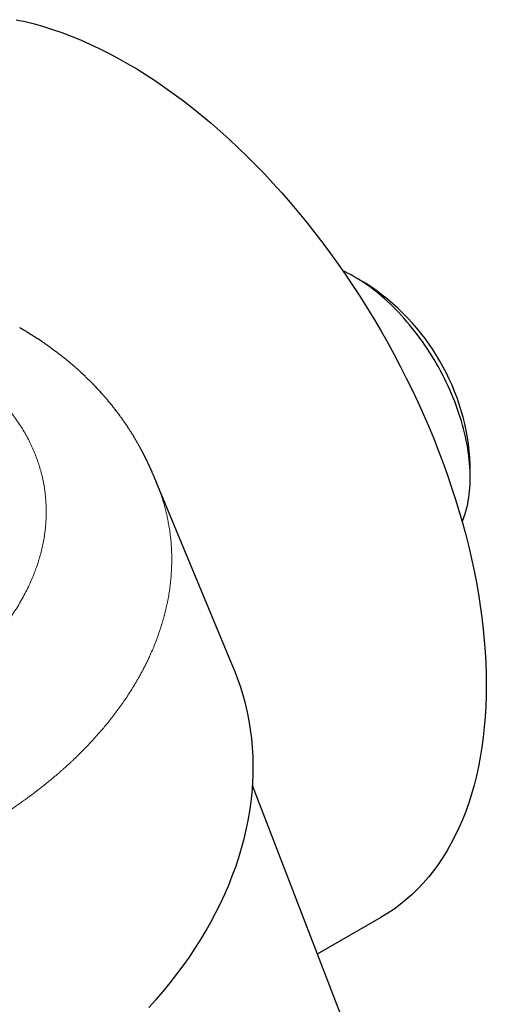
# Model space of a CAD drawing. Header units: millimetres. Extents: x 8 to 887, y 12 to 525.
# Tile 30 of 35: x 739 to 769, y 195 to 258. Entities that reach past the tile are written whole.
import ezdxf

# ---------------------------------------------------------------- set-up
doc = ezdxf.new("R2010")
doc.units = ezdxf.units.MM

msp = doc.modelspace()

# ---------------------------------------------------------------- linework, layer by layer
at = {"color": 7, "linetype": 'Continuous', "lineweight": 30}
for p, q in [((760.916, 241.534), (760.209, 241.942)), ((767.633, 229.083), (767.633, 229.9)), ((747.525, 228.819), (747.527, 228.813)), ((752.506, 216.831), (747.528, 228.814)), ((761.203, 189.89), (753.702, 209.359)), ((757.859, 198.569), (761.926, 200.917))]:
    msp.add_line(p, q, dxfattribs=at)
at = {"color": 7, "linetype": 'Continuous', "lineweight": 30, "flags": 128}
for points in [[(738.576, 258.402), (739.15, 258.276), (739.729, 258.13), (740.312, 257.965), (740.899, 257.779), (741.489, 257.574), (742.082, 257.35), (742.677, 257.106), (743.275, 256.842), (743.874, 256.56), (744.474, 256.259), (745.076, 255.939), (745.677, 255.601), (746.279, 255.245), (746.88, 254.87), (747.48, 254.478), (748.079, 254.069), (748.677, 253.642), (749.272, 253.199), (749.865, 252.739), (750.455, 252.263), (751.042, 251.771), (751.625, 251.263), (752.204, 250.74), (752.779, 250.203), (753.348, 249.65), (753.913, 249.084), (754.472, 248.504), (755.024, 247.911), (755.571, 247.304), (756.11, 246.686), (756.643, 246.055), (757.168, 245.412), (757.685, 244.759), (758.193, 244.094), (758.694, 243.419), (759.185, 242.735), (759.667, 242.041), (760.139, 241.338), (760.602, 240.627), (761.054, 239.908), (761.496, 239.181), (761.927, 238.447), (762.347, 237.707), (762.755, 236.961), (763.152, 236.21), (763.537, 235.454), (763.909, 234.693), (764.269, 233.929), (764.616, 233.161), (764.951, 232.39), (765.272, 231.618), (765.579, 230.843), (765.873, 230.067), (766.153, 229.291), (766.419, 228.514), (766.671, 227.738), (766.909, 226.962), (767.132, 226.188), (767.34, 225.416), (767.533, 224.647), (767.712, 223.88), (767.875, 223.117), (768.023, 222.358), (768.156, 221.604), (768.273, 220.855), (768.375, 220.111), (768.461, 219.374), (768.532, 218.643), (768.587, 217.92), (768.627, 217.204), (768.65, 216.496), (768.658, 215.797)], [(767.117, 226.241), (767.14, 226.295), (767.207, 226.467), (767.269, 226.644), (767.327, 226.825), (767.38, 227.01), (767.428, 227.2), (767.471, 227.394), (767.508, 227.592), (767.541, 227.795), (767.569, 228.001), (767.592, 228.21), (767.61, 228.424), (767.623, 228.64), (767.63, 228.86), (767.633, 229.083), (767.63, 229.309), (767.623, 229.538), (767.61, 229.769), (767.592, 230.003), (767.569, 230.239), (767.541, 230.477), (767.508, 230.717), (767.471, 230.959), (767.428, 231.203), (767.38, 231.448), (767.327, 231.695), (767.269, 231.942), (767.207, 232.191), (767.14, 232.44), (767.068, 232.69), (766.991, 232.941), (766.909, 233.192), (766.824, 233.443), (766.733, 233.694), (766.638, 233.944), (766.539, 234.194), (766.435, 234.444), (766.327, 234.693), (766.215, 234.941), (766.098, 235.188), (765.978, 235.434), (765.854, 235.678), (765.726, 235.921), (765.594, 236.162), (765.458, 236.401), (765.319, 236.638), (765.176, 236.873), (765.03, 237.105), (764.881, 237.335), (764.728, 237.562), (764.572, 237.786), (764.413, 238.007), (764.252, 238.225), (764.087, 238.44), (763.92, 238.651), (763.751, 238.859), (763.579, 239.063), (763.405, 239.263), (763.228, 239.458), (763.049, 239.65), (762.869, 239.837), (762.687, 240.02), (762.502, 240.199), (762.317, 240.373), (762.13, 240.541), (761.941, 240.705), (761.752, 240.864), (761.561, 241.018), (761.37, 241.167), (761.177, 241.31), (760.984, 241.448), (760.791, 241.58), (760.597, 241.707), (760.402, 241.828), (760.208, 241.943), (760.014, 242.052), (759.82, 242.156), (759.626, 242.253), (759.471, 242.326)], [(747.066, 195.132), (747.536, 195.656), (747.991, 196.187), (748.43, 196.725), (748.854, 197.27), (749.261, 197.82), (749.653, 198.376), (750.028, 198.937), (750.386, 199.503), (750.727, 200.074), (751.05, 200.648), (751.356, 201.226), (751.645, 201.808), (751.916, 202.392), (752.168, 202.979), (752.402, 203.567), (752.618, 204.158), (752.815, 204.749), (752.993, 205.342), (753.153, 205.935), (753.294, 206.528), (753.415, 207.121), (753.518, 207.713), (753.601, 208.303), (753.665, 208.892), (753.71, 209.479), (753.735, 210.064), (753.741, 210.646), (753.728, 211.225), (753.695, 211.8), (753.643, 212.371), (753.572, 212.938), (753.482, 213.5), (753.372, 214.057), (753.243, 214.608), (753.096, 215.153), (752.929, 215.692), (752.743, 216.225), (752.539, 216.75), (752.506, 216.831)], [(768.658, 215.797), (768.65, 215.107), (768.627, 214.426), (768.587, 213.756), (768.532, 213.096), (768.461, 212.446), (768.375, 211.809), (768.273, 211.183), (768.156, 210.569), (768.023, 209.968), (767.875, 209.38), (767.712, 208.806), (767.533, 208.246), (767.34, 207.699), (767.132, 207.168), (766.909, 206.651), (766.671, 206.15), (766.419, 205.664), (766.153, 205.195), (765.873, 204.742), (765.579, 204.305), (765.272, 203.886), (764.951, 203.484), (764.616, 203.099), (764.269, 202.732), (763.909, 202.383), (763.537, 202.053), (763.152, 201.741), (762.755, 201.447), (762.347, 201.173), (761.927, 200.918), (761.926, 200.917)]]:
    msp.add_lwpolyline(points, dxfattribs=at)
at = {"color": 7, "linetype": 'Continuous', "lineweight": 30}
msp.add_arc((753.048, 229.236), 14.6, 2.60583, 57.38879, dxfattribs=at)
msp.add_open_spline([(747.526, 228.819), (747.524, 228.825), (747.514, 228.849), (747.497, 228.888), (747.478, 228.934), (747.463, 228.972), (747.448, 229.006), (747.431, 229.046), (747.41, 229.098), (747.384, 229.157), (747.36, 229.215), (747.336, 229.27), (747.314, 229.322), (747.292, 229.371), (747.271, 229.419), (747.251, 229.466), (747.229, 229.514), (747.205, 229.57), (747.178, 229.63), (747.15, 229.69), (747.126, 229.744), (747.103, 229.793), (747.082, 229.84), (747.06, 229.887), (747.035, 229.94), (747.007, 230), (746.977, 230.063), (746.95, 230.12), (746.926, 230.168), (746.907, 230.208), (746.888, 230.246), (746.87, 230.284), (746.849, 230.326), (746.828, 230.368), (746.808, 230.408), (746.791, 230.443), (746.772, 230.479), (746.75, 230.523), (746.724, 230.573), (746.699, 230.622), (746.677, 230.665), (746.658, 230.701), (746.64, 230.734), (746.62, 230.773), (746.595, 230.82), (746.565, 230.877), (746.533, 230.935), (746.498, 231), (746.457, 231.075), (746.415, 231.15), (746.375, 231.221), (746.336, 231.291), (746.294, 231.364), (746.249, 231.44), (746.207, 231.513), (746.165, 231.584), (746.125, 231.651), (746.086, 231.716), (746.045, 231.783), (746.004, 231.849), (745.961, 231.919), (745.914, 231.993), (745.865, 232.071), (745.815, 232.149), (745.765, 232.226), (745.713, 232.306), (745.668, 232.373), (745.632, 232.428), (745.601, 232.473), (745.57, 232.518), (745.542, 232.56), (745.516, 232.598), (745.483, 232.646), (745.443, 232.703), (745.4, 232.765), (745.359, 232.822), (745.319, 232.879), (745.275, 232.941), (745.23, 233.002), (745.189, 233.058), (745.154, 233.106), (745.119, 233.153), (745.084, 233.2), (745.048, 233.248), (745.014, 233.293), (744.981, 233.336), (744.932, 233.4), (744.872, 233.478), (744.798, 233.572), (744.722, 233.667), (744.639, 233.77), (744.548, 233.882), (744.467, 233.979), (744.4, 234.059), (744.349, 234.119), (744.298, 234.179), (744.244, 234.241), (744.188, 234.305), (744.135, 234.366), (744.089, 234.417), (744.049, 234.462), (743.987, 234.531), (743.902, 234.625), (743.792, 234.744), (743.708, 234.833), (743.649, 234.896), (743.612, 234.934), (743.571, 234.977), (743.523, 235.026), (743.472, 235.078), (743.42, 235.132), (743.371, 235.182), (743.317, 235.235), (743.256, 235.297), (743.18, 235.372), (743.097, 235.452), (743.014, 235.533), (742.937, 235.606), (742.865, 235.673), (742.806, 235.729), (742.755, 235.776), (742.709, 235.819), (742.657, 235.866), (742.598, 235.919), (742.535, 235.977), (742.47, 236.035), (742.407, 236.091), (742.349, 236.141), (742.297, 236.186), (742.251, 236.227), (742.206, 236.265), (742.154, 236.31), (742.091, 236.363), (742.014, 236.428), (741.931, 236.498), (741.844, 236.57), (741.757, 236.641), (741.673, 236.708), (741.593, 236.773), (741.517, 236.833), (741.446, 236.888), (741.379, 236.94), (741.312, 236.993), (741.24, 237.047), (741.165, 237.105), (741.086, 237.164), (741.003, 237.226), (740.919, 237.288), (740.838, 237.347), (740.765, 237.4), (740.699, 237.447), (740.64, 237.489), (740.584, 237.529), (740.532, 237.565), (740.48, 237.601), (740.427, 237.638), (740.365, 237.681), (740.293, 237.731), (740.195, 237.797), (740.08, 237.874), (739.957, 237.956), (739.845, 238.029), (739.752, 238.089), (739.676, 238.137), (739.615, 238.176), (739.56, 238.21), (739.51, 238.242), (739.458, 238.274), (739.403, 238.308), (739.346, 238.343), (739.29, 238.378), (739.235, 238.411), (739.173, 238.448), (739.101, 238.492), (739.012, 238.544), (738.908, 238.606), (738.832, 238.65), (738.792, 238.673)], degree=3, knots=[0, 0, 0, 0, 0.0015799, 0.0065231, 0.0104902, 0.0134971, 0.0157876, 0.0182514, 0.0224738, 0.0268678, 0.0309409, 0.0347757, 0.0384267, 0.0419393, 0.045338, 0.0486314, 0.0518964, 0.0558634, 0.0605861, 0.0650143, 0.0691296, 0.0726739, 0.075842, 0.0793264, 0.0832442, 0.0877773, 0.0928803, 0.0975222, 0.1009247, 0.103915, 0.1067063, 0.109764, 0.1128692, 0.1164968, 0.1196793, 0.1221771, 0.1247433, 0.1282681, 0.1326505, 0.1366748, 0.140077, 0.1428883, 0.1455172, 0.1480915, 0.1521675, 0.1570658, 0.1620755, 0.1664168, 0.1731572, 0.1806422, 0.1852428, 0.1909333, 0.1984431, 0.2040701, 0.2100819, 0.2168789, 0.2224479, 0.2272919, 0.2336567, 0.2399804, 0.2448026, 0.2517674, 0.2596135, 0.2654596, 0.2726771, 0.2804389, 0.2869623, 0.290739, 0.2951381, 0.2993223, 0.3031542, 0.3066342, 0.3097623, 0.3163593, 0.3222849, 0.3269514, 0.3323177, 0.3381193, 0.3442308, 0.3495799, 0.3539348, 0.3579403, 0.3627222, 0.3674244, 0.3716585, 0.3756132, 0.3798593, 0.3899191, 0.3982464, 0.4074604, 0.4175952, 0.4286617, 0.4405081, 0.4467445, 0.4527492, 0.4584951, 0.4647427, 0.4717826, 0.4780481, 0.4832512, 0.4876168, 0.491997, 0.504438, 0.5168908, 0.5292138, 0.5327438, 0.5367087, 0.5413355, 0.5466238, 0.5523548, 0.5581358, 0.563795, 0.5685453, 0.5755935, 0.5837021, 0.5932248, 0.6021909, 0.6103177, 0.6175078, 0.6247551, 0.6289438, 0.6336467, 0.6390513, 0.6451453, 0.65173, 0.6586767, 0.6650853, 0.6711583, 0.6762146, 0.6807968, 0.6852633, 0.6896152, 0.6965002, 0.7042483, 0.7126053, 0.7214168, 0.7299833, 0.7382711, 0.7458611, 0.753437, 0.7603003, 0.7663644, 0.7726928, 0.7797304, 0.7868244, 0.7943156, 0.8021401, 0.8102554, 0.8179595, 0.8247787, 0.8307933, 0.8362305, 0.8411583, 0.8462913, 0.8506247, 0.8553033, 0.8609075, 0.8675513, 0.8752085, 0.887429, 0.8986281, 0.9085977, 0.9173435, 0.9234152, 0.9288063, 0.9335172, 0.9378634, 0.9421159, 0.9471518, 0.9522287, 0.9570537, 0.9618108, 0.9667317, 0.9730121, 0.9806511, 0.9896475, 1, 1, 1, 1], dxfattribs=at)
at = {"color": 252, "linetype": 'Continuous', "lineweight": 0}
for points, knots in [([(733.843, 236.981), (733.992, 236.894), (734.291, 236.718), (734.723, 236.442), (735.142, 236.158), (735.547, 235.865), (735.939, 235.563), (736.31, 235.257), (736.66, 234.95), (736.99, 234.641), (737.306, 234.326), (737.608, 234.003), (737.903, 233.667), (738.189, 233.316), (738.465, 232.951), (738.724, 232.58), (738.966, 232.202), (739.191, 231.818), (739.396, 231.433), (739.58, 231.05), (739.745, 230.67), (739.894, 230.286), (740.026, 229.898), (740.145, 229.496), (740.249, 229.081), (740.337, 228.653), (740.405, 228.222), (740.454, 227.789), (740.483, 227.351), (740.493, 226.918), (740.485, 226.49), (740.459, 226.069), (740.416, 225.647), (740.355, 225.224), (740.278, 224.812), (740.188, 224.412), (740.085, 224.023), (739.968, 223.635), (739.837, 223.248), (739.69, 222.862), (739.529, 222.476), (739.347, 222.077), (739.142, 221.666), (738.913, 221.245), (738.666, 220.827), (738.403, 220.413), (738.13, 220.013), (737.85, 219.627), (737.564, 219.257), (737.264, 218.891), (736.951, 218.53), (736.625, 218.172), (736.285, 217.819), (735.918, 217.458), (735.525, 217.089), (735.105, 216.717), (734.67, 216.352), (734.22, 215.994), (733.769, 215.653), (733.318, 215.329), (732.87, 215.022), (732.412, 214.723), (731.944, 214.431), (731.465, 214.147), (730.975, 213.87), (730.458, 213.591), (729.913, 213.313), (729.342, 213.036), (728.76, 212.77), (728.168, 212.515), (727.585, 212.278), (727.011, 212.058), (726.448, 211.854), (725.88, 211.661), (725.306, 211.477), (724.726, 211.304), (724.141, 211.14), (723.531, 210.981), (722.896, 210.829), (722.237, 210.685), (721.575, 210.555), (720.909, 210.437), (720.26, 210.335), (719.629, 210.249), (719.018, 210.176), (718.406, 210.114), (717.794, 210.064), (717.182, 210.025), (716.571, 209.997), (715.939, 209.98), (715.29, 209.975), (714.623, 209.984), (713.96, 210.006), (713.3, 210.041), (712.863, 210.076), (712.645, 210.093)], [0, 0, 0, 0, 0.010891, 0.021767, 0.032639, 0.043514, 0.054402, 0.065329, 0.075633, 0.085927, 0.096217, 0.106513, 0.116821, 0.127842, 0.138845, 0.149841, 0.160837, 0.171844, 0.182937, 0.193422, 0.203896, 0.214368, 0.224846, 0.235337, 0.246605, 0.257856, 0.269098, 0.280343, 0.291599, 0.302966, 0.31372, 0.324463, 0.335202, 0.345948, 0.356708, 0.366626, 0.376529, 0.386424, 0.396317, 0.406215, 0.416124, 0.426139, 0.437173, 0.448194, 0.459213, 0.470238, 0.481278, 0.491436, 0.501578, 0.511711, 0.521842, 0.531978, 0.542126, 0.552361, 0.56363, 0.574886, 0.58614, 0.5974, 0.608677, 0.619019, 0.629343, 0.639659, 0.649972, 0.660292, 0.670625, 0.68102, 0.692453, 0.703873, 0.715289, 0.726713, 0.738153, 0.748611, 0.75905, 0.76948, 0.779907, 0.79034, 0.800785, 0.811269, 0.822791, 0.8343, 0.845807, 0.85732, 0.868852, 0.879358, 0.889847, 0.900325, 0.910801, 0.921283, 0.931779, 0.942292, 0.953838, 0.965372, 0.976903, 0.988442, 1, 1, 1, 1]), ([(747.527, 228.813), (747.56, 228.733), (747.645, 228.53), (747.768, 228.199), (747.897, 227.821), (748.01, 227.453), (748.108, 227.097), (748.172, 226.839), (748.212, 226.663), (748.232, 226.573), (748.251, 226.482), (748.27, 226.391), (748.288, 226.299), (748.326, 226.101), (748.378, 225.793), (748.435, 225.374), (748.479, 224.948), (748.509, 224.517), (748.525, 224.081), (748.526, 223.639), (748.512, 223.192), (748.484, 222.758), (748.444, 222.338), (748.393, 221.932), (748.329, 221.523), (748.256, 221.128), (748.174, 220.746), (748.109, 220.475), (748.063, 220.297), (748.041, 220.214), (748.019, 220.131), (747.996, 220.048), (747.973, 219.965), (747.949, 219.882), (747.895, 219.697), (747.805, 219.411), (747.673, 219.02), (747.527, 218.625), (747.368, 218.226), (747.221, 217.883), (747.091, 217.596), (746.984, 217.367), (746.871, 217.137), (746.755, 216.906), (746.637, 216.681), (746.519, 216.464), (746.373, 216.202), (746.191, 215.888), (745.965, 215.517), (745.723, 215.14), (745.478, 214.775), (745.228, 214.42), (744.987, 214.091), (744.815, 213.865), (744.718, 213.741), (744.692, 213.706), (744.665, 213.672), (744.638, 213.638), (744.611, 213.603), (744.583, 213.569), (744.494, 213.457), (744.338, 213.264), (744.109, 212.989), (743.865, 212.706), (743.605, 212.414), (743.33, 212.115), (743.051, 211.821), (742.769, 211.533), (742.485, 211.251), (742.267, 211.042), (742.121, 210.905), (742.053, 210.841), (741.984, 210.777), (741.917, 210.714), (741.858, 210.66), (741.785, 210.594), (741.695, 210.512), (741.569, 210.399), (741.426, 210.273), (741.265, 210.133), (741.091, 209.983), (740.903, 209.825), (740.717, 209.671), (740.535, 209.522), (740.357, 209.379), (740.173, 209.233), (739.987, 209.088), (739.793, 208.94), (739.595, 208.791), (739.394, 208.642), (739.207, 208.506), (739.04, 208.386), (738.892, 208.281), (738.768, 208.194), (738.686, 208.137), (738.644, 208.108), (738.633, 208.101), (738.622, 208.093), (738.611, 208.086), (738.601, 208.078), (738.59, 208.071), (738.441, 207.968), (738.154, 207.774), (737.73, 207.497), (737.312, 207.233), (736.903, 206.982), (736.503, 206.743), (736.127, 206.526), (735.776, 206.329), (735.448, 206.149), (735.205, 206.018), (735.043, 205.933), (734.961, 205.89), (734.879, 205.847), (734.79, 205.801), (734.592, 205.699), (734.245, 205.524), (733.758, 205.286), (733.233, 205.04), (732.713, 204.805), (732.219, 204.59), (731.75, 204.394), (731.419, 204.26), (731.204, 204.175), (731.106, 204.136), (731.007, 204.098), (730.909, 204.06), (730.811, 204.022), (730.714, 203.985), (730.459, 203.889), (730.046, 203.736), (729.476, 203.535), (728.908, 203.345), (728.343, 203.164), (727.822, 203.005), (727.343, 202.865), (726.908, 202.743), (726.473, 202.626), (726.027, 202.511), (725.531, 202.389), (724.988, 202.263), (724.408, 202.136), (723.831, 202.018), (723.281, 201.914), (722.756, 201.821), (722.38, 201.758), (722.127, 201.719), (721.997, 201.699), (721.868, 201.679), (721.738, 201.66), (721.609, 201.641), (721.294, 201.596), (720.794, 201.53), (720.11, 201.45), (719.43, 201.382), (718.754, 201.325), (718.082, 201.279), (717.416, 201.245), (716.755, 201.221), (716.089, 201.207), (715.42, 201.204), (714.747, 201.213), (714.081, 201.232), (713.423, 201.262), (712.773, 201.302), (712.344, 201.338), (712.13, 201.355)], [0, 0, 0, 0, 0.006243, 0.015922, 0.02564, 0.035396, 0.044012, 0.052658, 0.054927, 0.057199, 0.059472, 0.061748, 0.064025, 0.066305, 0.076568, 0.086925, 0.097377, 0.107925, 0.118567, 0.129304, 0.140137, 0.151064, 0.160759, 0.170528, 0.18037, 0.190286, 0.199074, 0.207918, 0.209912, 0.211908, 0.213907, 0.215909, 0.217914, 0.219922, 0.221933, 0.231254, 0.240701, 0.250274, 0.259974, 0.2698, 0.27537, 0.28098, 0.286629, 0.292318, 0.298047, 0.303315, 0.30843, 0.31753, 0.326819, 0.336296, 0.345961, 0.354622, 0.363429, 0.3713, 0.37219, 0.373082, 0.373976, 0.374871, 0.375767, 0.376664, 0.377563, 0.384529, 0.391768, 0.399279, 0.407063, 0.41512, 0.42345, 0.431006, 0.438773, 0.446751, 0.448535, 0.450329, 0.452133, 0.453947, 0.455617, 0.45675, 0.459573, 0.462606, 0.466377, 0.470431, 0.474767, 0.479384, 0.484284, 0.488331, 0.492552, 0.497042, 0.501451, 0.505638, 0.51056, 0.515135, 0.519364, 0.523246, 0.526376, 0.529238, 0.531534, 0.531779, 0.532021, 0.532261, 0.532497, 0.532732, 0.532963, 0.533192, 0.542575, 0.551665, 0.560464, 0.568972, 0.577189, 0.585114, 0.591848, 0.598356, 0.604638, 0.606259, 0.607864, 0.609454, 0.611034, 0.613076, 0.621023, 0.631113, 0.641008, 0.650708, 0.660214, 0.668417, 0.67647, 0.678258, 0.680037, 0.681809, 0.683573, 0.68533, 0.687079, 0.688821, 0.699032, 0.709114, 0.719067, 0.728891, 0.738585, 0.746111, 0.753558, 0.760925, 0.768363, 0.776278, 0.786092, 0.795818, 0.805456, 0.815006, 0.823337, 0.8316, 0.833753, 0.835901, 0.838045, 0.840183, 0.842318, 0.844447, 0.855811, 0.867102, 0.878322, 0.88947, 0.900546, 0.911551, 0.922484, 0.933346, 0.94465, 0.955875, 0.967022, 0.978092, 0.989085, 1, 1, 1, 1])]:
    msp.add_open_spline(points, degree=3, knots=knots, dxfattribs=at)

doc.saveas('drawing.dxf')
